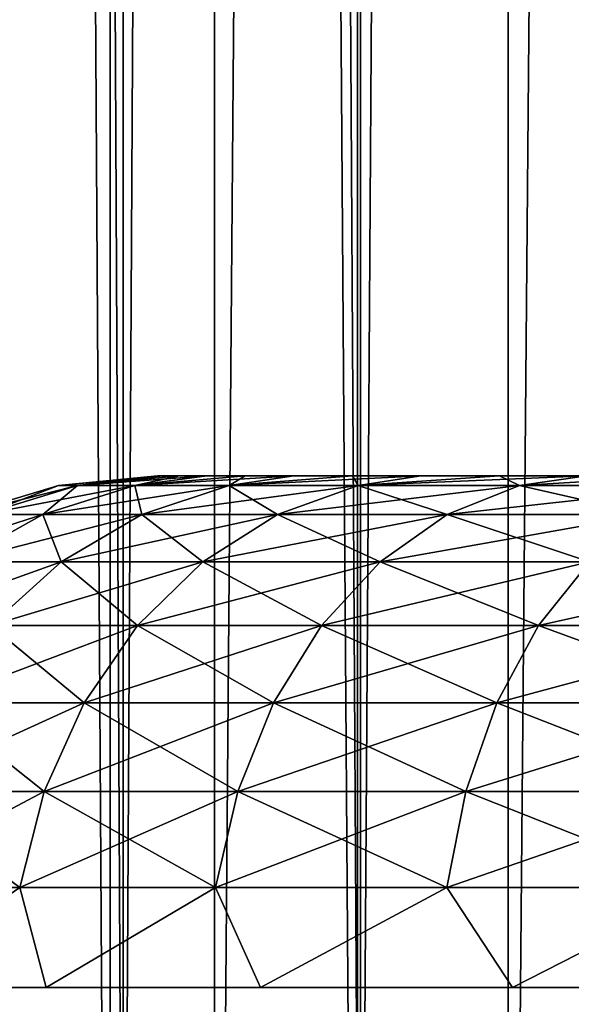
# Model space of a CAD drawing. Header units: millimetres. Extents: x -272 to -228, y -64 to 39.
# Tile 30 of 245: x -253.016 to -252.152, y -58.826 to -57.287. Entities that reach past the tile are written whole.
import ezdxf

# ---------------------------------------------------------------- set-up
doc = ezdxf.new("R2010")
doc.units = ezdxf.units.MM
doc.header["$LTSCALE"] = 26.699852
for name, color, linetype in [('130', 7, 'CONTINUOUS'), ('376', 7, 'CONTINUOUS'), ('394', 7, 'CONTINUOUS'), ('396', 7, 'CONTINUOUS'), ('397', 7, 'CONTINUOUS')]:
    doc.layers.add(name, color=color, linetype=linetype)

msp = doc.modelspace()

# ---------------------------------------------------------------- linework, layer by layer
at = {"layer": '130', "color": 31, "linetype": 'Continuous', "true_color": 0xffba99}
for points in [[(-253.2207, -4.5, 9.573), (-253.2207, -61, 9.573), (-252.8743, -61, 9.9306), (-253.2207, -4.5, 9.573)], [(-252.8743, -4.5, 9.9306), (-253.2207, -4.5, 9.573), (-252.8743, -61, 9.9306), (-252.8743, -4.5, 9.9306)], [(-253.122, -4.5, 3.9163), (-252.7109, -4.5, 3.5269), (-253.122, -61, 3.9163), (-253.122, -4.5, 3.9163)], [(-253.122, -61, 3.9163), (-252.7109, -4.5, 3.5269), (-252.7109, -61, 3.5269), (-253.122, -61, 3.9163)], [(-252.4873, -4.5, 10.2461), (-252.8743, -4.5, 9.9306), (-252.4873, -61, 10.2461), (-252.4873, -4.5, 10.2461)], [(-252.4873, -61, 10.2461), (-252.8743, -4.5, 9.9306), (-252.8743, -61, 9.9306), (-252.4873, -61, 10.2461)], [(-252.7109, -4.5, 3.5269), (-252.2513, -4.5, 3.1953), (-252.7109, -61, 3.5269), (-252.7109, -4.5, 3.5269)], [(-252.7109, -61, 3.5269), (-252.2513, -4.5, 3.1953), (-252.2513, -61, 3.1953), (-252.7109, -61, 3.5269)], [(-252.0659, -4.5, 10.5141), (-252.4873, -4.5, 10.2461), (-252.0659, -61, 10.5141), (-252.0659, -4.5, 10.5141)], [(-252.0659, -61, 10.5141), (-252.4873, -4.5, 10.2461), (-252.4873, -61, 10.2461), (-252.0659, -61, 10.5141)], [(-251.7527, -4.5, 2.9282), (-251.7527, -61, 2.9282), (-252.2513, -61, 3.1953), (-251.7527, -4.5, 2.9282)], [(-252.2513, -4.5, 3.1953), (-251.7527, -4.5, 2.9282), (-252.2513, -61, 3.1953), (-252.2513, -4.5, 3.1953)]]:
    msp.add_3dface(points, dxfattribs=at)
at = {"layer": '376', "color": 31, "linetype": 'Continuous', "true_color": 0xffba99}
for points in [[(-253.161, 4.245, 8.6253), (-252.8537, 4.245, 9.0761), (-253.161, -59.8893, 8.6254), (-253.161, 4.245, 8.6253)], [(-253.161, -59.8893, 8.6254), (-252.8537, 4.245, 9.0761), (-252.8537, -59.8893, 9.0761), (-253.161, -59.8893, 8.6254)], [(-252.8537, 4.245, 4.5246), (-253.161, 4.245, 4.9754), (-252.8537, -59.8893, 4.5246), (-252.8537, 4.245, 4.5246)], [(-252.8537, -59.8893, 4.5246), (-253.161, 4.245, 4.9754), (-253.161, -59.8893, 4.9754), (-252.8537, -59.8893, 4.5246)], [(-252.8537, 4.245, 9.0761), (-252.4826, 4.245, 9.476), (-252.8537, -59.8893, 9.0761), (-252.8537, 4.245, 9.0761)], [(-252.8537, -59.8893, 9.0761), (-252.4826, 4.245, 9.476), (-252.4826, -59.8893, 9.476), (-252.8537, -59.8893, 9.0761)], [(-252.4826, 4.245, 4.1247), (-252.8537, 4.245, 4.5246), (-252.4826, -59.8893, 4.1247), (-252.4826, 4.245, 4.1247)], [(-252.4826, -59.8893, 4.1247), (-252.8537, 4.245, 4.5246), (-252.8537, -59.8893, 4.5246), (-252.4826, -59.8893, 4.1247)], [(-252.4826, 4.245, 9.476), (-252.0561, 4.245, 9.8161), (-252.4826, -59.8893, 9.476), (-252.4826, 4.245, 9.476)], [(-252.4826, -59.8893, 9.476), (-252.0561, 4.245, 9.8161), (-252.0561, -59.8893, 9.8161), (-252.4826, -59.8893, 9.476)], [(-252.0561, 4.245, 3.7846), (-252.4826, 4.245, 4.1247), (-252.0561, -59.8893, 3.7846), (-252.0561, 4.245, 3.7846)], [(-252.0561, -59.8893, 3.7846), (-252.4826, 4.245, 4.1247), (-252.4826, -59.8893, 4.1247), (-252.0561, -59.8893, 3.7846)]]:
    msp.add_3dface(points, dxfattribs=at)
at = {"layer": '394', "color": 1, "linetype": 'Continuous'}
for points in [[(-252.8, -58, 6.8), (-252.7913, -58, 7.02), (-251.55, -58, 6.8), (-252.8, -58, 6.8)], [(-252.7913, -58, 6.58), (-252.8, -58, 6.8), (-251.5236, -58, 6.5153), (-252.7913, -58, 6.58)], [(-251.5236, -58, 6.5153), (-252.8, -58, 6.8), (-251.55, -58, 6.8), (-251.5236, -58, 6.5153)], [(-252.7913, -58, 7.02), (-252.7656, -58, 7.2378), (-251.5236, -58, 7.0847), (-252.7913, -58, 7.02)], [(-251.55, -58, 6.8), (-252.7913, -58, 7.02), (-251.5236, -58, 7.0847), (-251.55, -58, 6.8)], [(-252.7656, -58, 6.3622), (-252.7913, -58, 6.58), (-251.5236, -58, 6.5153), (-252.7656, -58, 6.3622)], [(-252.7656, -58, 7.2378), (-252.7226, -58, 7.4537), (-251.4453, -58, 7.3599), (-252.7656, -58, 7.2378)], [(-251.5236, -58, 7.0847), (-252.7656, -58, 7.2378), (-251.4453, -58, 7.3599), (-251.5236, -58, 7.0847)], [(-252.7226, -58, 6.1463), (-252.7656, -58, 6.3622), (-251.4453, -58, 6.2401), (-252.7226, -58, 6.1463)], [(-251.4453, -58, 6.2401), (-252.7656, -58, 6.3622), (-251.5236, -58, 6.5153), (-251.4453, -58, 6.2401)], [(-252.7226, -58, 7.4537), (-252.663, -58, 7.6652), (-251.3178, -58, 7.616), (-252.7226, -58, 7.4537)], [(-251.4453, -58, 7.3599), (-252.7226, -58, 7.4537), (-251.3178, -58, 7.616), (-251.4453, -58, 7.3599)], [(-252.663, -58, 5.9348), (-252.7226, -58, 6.1463), (-251.3178, -58, 5.984), (-252.663, -58, 5.9348)], [(-251.3178, -58, 5.984), (-252.7226, -58, 6.1463), (-251.4453, -58, 6.2401), (-251.3178, -58, 5.984)], [(-252.663, -58, 7.6652), (-252.5868, -58, 7.8717), (-251.1454, -58, 7.8443), (-252.663, -58, 7.6652)], [(-251.3178, -58, 7.616), (-252.663, -58, 7.6652), (-251.1454, -58, 7.8443), (-251.3178, -58, 7.616)], [(-252.5868, -58, 5.7283), (-252.663, -58, 5.9348), (-251.1454, -58, 5.7557), (-252.5868, -58, 5.7283)], [(-251.1454, -58, 5.7557), (-252.663, -58, 5.9348), (-251.3178, -58, 5.984), (-251.1454, -58, 5.7557)], [(-252.5868, -58, 7.8717), (-252.4947, -58, 8.0713), (-250.934, -58, 8.037), (-252.5868, -58, 7.8717)], [(-251.1454, -58, 7.8443), (-252.5868, -58, 7.8717), (-250.934, -58, 8.037), (-251.1454, -58, 7.8443)], [(-252.4947, -58, 5.5287), (-252.5868, -58, 5.7283), (-250.934, -58, 5.563), (-252.4947, -58, 5.5287)], [(-250.934, -58, 5.563), (-252.5868, -58, 5.7283), (-251.1454, -58, 5.7557), (-250.934, -58, 5.563)], [(-252.4947, -58, 8.0713), (-252.3872, -58, 8.2632), (-250.6909, -58, 8.1875), (-252.4947, -58, 8.0713)], [(-250.934, -58, 8.037), (-252.4947, -58, 8.0713), (-250.6909, -58, 8.1875), (-250.934, -58, 8.037)], [(-252.3872, -58, 5.3368), (-252.4947, -58, 5.5287), (-250.6909, -58, 5.4125), (-252.3872, -58, 5.3368)], [(-250.6909, -58, 5.4125), (-252.4947, -58, 5.5287), (-250.934, -58, 5.563), (-250.6909, -58, 5.4125)], [(-252.3872, -58, 8.2632), (-252.265, -58, 8.4462), (-250.4243, -58, 8.2908), (-252.3872, -58, 8.2632)], [(-250.6909, -58, 8.1875), (-252.3872, -58, 8.2632), (-250.4243, -58, 8.2908), (-250.6909, -58, 8.1875)], [(-252.265, -58, 5.1538), (-252.3872, -58, 5.3368), (-247.735, -58, 5.1538), (-252.265, -58, 5.1538)], [(-247.735, -58, 5.1538), (-252.3872, -58, 5.3368), (-250.1431, -58, 5.2566), (-247.735, -58, 5.1538)], [(-250.1431, -58, 5.2566), (-252.3872, -58, 5.3368), (-250.4243, -58, 5.3092), (-250.1431, -58, 5.2566)], [(-250.4243, -58, 5.3092), (-252.3872, -58, 5.3368), (-250.6909, -58, 5.4125), (-250.4243, -58, 5.3092)], [(-247.735, -58, 8.4462), (-247.6128, -58, 8.2632), (-252.265, -58, 8.4462), (-247.735, -58, 8.4462)], [(-252.265, -58, 8.4462), (-247.6128, -58, 8.2632), (-249.8569, -58, 8.3434), (-252.265, -58, 8.4462)], [(-252.1289, -58, 8.6187), (-247.735, -58, 8.4462), (-252.265, -58, 8.4462), (-252.1289, -58, 8.6187)], [(-250.4243, -58, 8.2908), (-252.265, -58, 8.4462), (-250.1431, -58, 8.3434), (-250.4243, -58, 8.2908)], [(-250.1431, -58, 8.3434), (-252.265, -58, 8.4462), (-249.8569, -58, 8.3434), (-250.1431, -58, 8.3434)], [(-252.1289, -58, 4.9813), (-252.265, -58, 5.1538), (-247.8711, -58, 4.9813), (-252.1289, -58, 4.9813)], [(-247.8711, -58, 4.9813), (-252.265, -58, 5.1538), (-247.735, -58, 5.1538), (-247.8711, -58, 4.9813)]]:
    msp.add_3dface(points, dxfattribs=at)
at = {"layer": '396', "color": 1, "linetype": 'Continuous'}
for points in [[(-252.9251, -58.0152, 7.2206), (-252.8, -58, 6.8), (-252.9551, -58.0152, 6.8), (-252.9251, -58.0152, 7.2206)], [(-252.7656, -58, 7.2378), (-252.7913, -58, 7.02), (-252.9251, -58.0152, 7.2206), (-252.7656, -58, 7.2378)], [(-252.8354, -58.0152, 7.6326), (-252.7656, -58, 7.2378), (-252.9251, -58.0152, 7.2206), (-252.8354, -58.0152, 7.6326)], [(-252.7913, -58, 7.02), (-252.8, -58, 6.8), (-252.9251, -58.0152, 7.2206), (-252.7913, -58, 7.02)], [(-252.663, -58, 7.6652), (-252.7226, -58, 7.4537), (-252.8354, -58.0152, 7.6326), (-252.663, -58, 7.6652)], [(-252.6881, -58.0152, 8.0276), (-252.663, -58, 7.6652), (-252.8354, -58.0152, 7.6326), (-252.6881, -58.0152, 8.0276)], [(-252.7226, -58, 7.4537), (-252.7656, -58, 7.2378), (-252.8354, -58.0152, 7.6326), (-252.7226, -58, 7.4537)], [(-252.4947, -58, 8.0713), (-252.5868, -58, 7.8717), (-252.6881, -58.0152, 8.0276), (-252.4947, -58, 8.0713)], [(-252.486, -58.0152, 8.3977), (-252.4947, -58, 8.0713), (-252.6881, -58.0152, 8.0276), (-252.486, -58.0152, 8.3977)], [(-252.5868, -58, 7.8717), (-252.663, -58, 7.6652), (-252.6881, -58.0152, 8.0276), (-252.5868, -58, 7.8717)], [(-252.3872, -58, 8.2632), (-252.4947, -58, 8.0713), (-252.486, -58.0152, 8.3977), (-252.3872, -58, 8.2632)], [(-252.265, -58, 8.4462), (-252.3872, -58, 8.2632), (-252.486, -58.0152, 8.3977), (-252.265, -58, 8.4462)], [(-252.2334, -58.0152, 8.7352), (-252.265, -58, 8.4462), (-252.486, -58.0152, 8.3977), (-252.2334, -58.0152, 8.7352)], [(-252.1289, -58, 8.6187), (-252.265, -58, 8.4462), (-252.2334, -58.0152, 8.7352), (-252.1289, -58, 8.6187)], [(-251.9794, -58, 8.7803), (-252.1289, -58, 8.6187), (-252.2334, -58.0152, 8.7352), (-251.9794, -58, 8.7803)], [(-251.9352, -58.0152, 9.0334), (-251.9794, -58, 8.7803), (-252.2334, -58.0152, 8.7352), (-251.9352, -58.0152, 9.0334)], [(-253.0738, -58.0606, 7.2419), (-252.9551, -58.0152, 6.8), (-253.1054, -58.0606, 6.8), (-253.0738, -58.0606, 7.2419)], [(-252.9251, -58.0152, 7.2206), (-252.9551, -58.0152, 6.8), (-253.0738, -58.0606, 7.2419), (-252.9251, -58.0152, 7.2206)], [(-252.9796, -58.0606, 7.6749), (-252.9251, -58.0152, 7.2206), (-253.0738, -58.0606, 7.2419), (-252.9796, -58.0606, 7.6749)], [(-252.8354, -58.0152, 7.6326), (-252.9251, -58.0152, 7.2206), (-252.9796, -58.0606, 7.6749), (-252.8354, -58.0152, 7.6326)], [(-252.8248, -58.0606, 8.09), (-252.8354, -58.0152, 7.6326), (-252.9796, -58.0606, 7.6749), (-252.8248, -58.0606, 8.09)], [(-252.6881, -58.0152, 8.0276), (-252.8354, -58.0152, 7.6326), (-252.8248, -58.0606, 8.09), (-252.6881, -58.0152, 8.0276)], [(-252.6124, -58.0606, 8.4789), (-252.6881, -58.0152, 8.0276), (-252.8248, -58.0606, 8.09), (-252.6124, -58.0606, 8.4789)], [(-252.486, -58.0152, 8.3977), (-252.6881, -58.0152, 8.0276), (-252.6124, -58.0606, 8.4789), (-252.486, -58.0152, 8.3977)], [(-252.3469, -58.0606, 8.8336), (-252.486, -58.0152, 8.3977), (-252.6124, -58.0606, 8.4789), (-252.3469, -58.0606, 8.8336)], [(-252.2334, -58.0152, 8.7352), (-252.486, -58.0152, 8.3977), (-252.3469, -58.0606, 8.8336), (-252.2334, -58.0152, 8.7352)], [(-252.0336, -58.0606, 9.1469), (-252.2334, -58.0152, 8.7352), (-252.3469, -58.0606, 8.8336), (-252.0336, -58.0606, 9.1469)], [(-251.9352, -58.0152, 9.0334), (-252.2334, -58.0152, 8.7352), (-252.0336, -58.0606, 9.1469), (-251.9352, -58.0152, 9.0334)], [(-252.9796, -58.0606, 7.6749), (-253.0738, -58.0606, 7.2419), (-253.1125, -58.1345, 7.7139), (-252.9796, -58.0606, 7.6749)], [(-252.9508, -58.1345, 8.1476), (-252.9796, -58.0606, 7.6749), (-253.1125, -58.1345, 7.7139), (-252.9508, -58.1345, 8.1476)], [(-252.8248, -58.0606, 8.09), (-252.9796, -58.0606, 7.6749), (-252.9508, -58.1345, 8.1476), (-252.8248, -58.0606, 8.09)], [(-252.729, -58.1345, 8.5538), (-252.8248, -58.0606, 8.09), (-252.9508, -58.1345, 8.1476), (-252.729, -58.1345, 8.5538)], [(-252.6124, -58.0606, 8.4789), (-252.8248, -58.0606, 8.09), (-252.729, -58.1345, 8.5538), (-252.6124, -58.0606, 8.4789)], [(-252.4516, -58.1345, 8.9243), (-252.6124, -58.0606, 8.4789), (-252.729, -58.1345, 8.5538), (-252.4516, -58.1345, 8.9243)], [(-252.3469, -58.0606, 8.8336), (-252.6124, -58.0606, 8.4789), (-252.4516, -58.1345, 8.9243), (-252.3469, -58.0606, 8.8336)], [(-252.1243, -58.1345, 9.2516), (-252.3469, -58.0606, 8.8336), (-252.4516, -58.1345, 8.9243), (-252.1243, -58.1345, 9.2516)], [(-252.0336, -58.0606, 9.1469), (-252.3469, -58.0606, 8.8336), (-252.1243, -58.1345, 9.2516), (-252.0336, -58.0606, 9.1469)], [(-252.9508, -58.1345, 8.1476), (-253.1125, -58.1345, 7.7139), (-253.0612, -58.234, 8.198), (-252.9508, -58.1345, 8.1476)], [(-252.8311, -58.234, 8.6194), (-252.9508, -58.1345, 8.1476), (-253.0612, -58.234, 8.198), (-252.8311, -58.234, 8.6194)], [(-252.729, -58.1345, 8.5538), (-252.9508, -58.1345, 8.1476), (-252.8311, -58.234, 8.6194), (-252.729, -58.1345, 8.5538)], [(-252.5434, -58.234, 9.0038), (-252.729, -58.1345, 8.5538), (-252.8311, -58.234, 8.6194), (-252.5434, -58.234, 9.0038)], [(-252.4516, -58.1345, 8.9243), (-252.729, -58.1345, 8.5538), (-252.5434, -58.234, 9.0038), (-252.4516, -58.1345, 8.9243)], [(-252.2038, -58.234, 9.3434), (-252.4516, -58.1345, 8.9243), (-252.5434, -58.234, 9.0038), (-252.2038, -58.234, 9.3434)], [(-252.1243, -58.1345, 9.2516), (-252.4516, -58.1345, 8.9243), (-252.2038, -58.234, 9.3434), (-252.1243, -58.1345, 9.2516)], [(-251.8194, -58.234, 9.6311), (-252.1243, -58.1345, 9.2516), (-252.2038, -58.234, 9.3434), (-251.8194, -58.234, 9.6311)], [(-252.9149, -58.3553, 8.6733), (-253.0612, -58.234, 8.198), (-253.1519, -58.3553, 8.2394), (-252.9149, -58.3553, 8.6733)], [(-252.8311, -58.234, 8.6194), (-253.0612, -58.234, 8.198), (-252.9149, -58.3553, 8.6733), (-252.8311, -58.234, 8.6194)], [(-252.6187, -58.3553, 9.0691), (-252.8311, -58.234, 8.6194), (-252.9149, -58.3553, 8.6733), (-252.6187, -58.3553, 9.0691)], [(-252.5434, -58.234, 9.0038), (-252.8311, -58.234, 8.6194), (-252.6187, -58.3553, 9.0691), (-252.5434, -58.234, 9.0038)], [(-252.2691, -58.3553, 9.4187), (-252.5434, -58.234, 9.0038), (-252.6187, -58.3553, 9.0691), (-252.2691, -58.3553, 9.4187)], [(-252.2038, -58.234, 9.3434), (-252.5434, -58.234, 9.0038), (-252.2691, -58.3553, 9.4187), (-252.2038, -58.234, 9.3434)], [(-251.8733, -58.3553, 9.7149), (-252.2038, -58.234, 9.3434), (-252.2691, -58.3553, 9.4187), (-251.8733, -58.3553, 9.7149)], [(-251.8194, -58.234, 9.6311), (-252.2038, -58.234, 9.3434), (-251.8733, -58.3553, 9.7149), (-251.8194, -58.234, 9.6311)], [(-252.9772, -58.4937, 8.7134), (-253.1519, -58.3553, 8.2394), (-253.2192, -58.4937, 8.2702), (-252.9772, -58.4937, 8.7134)], [(-252.9149, -58.3553, 8.6733), (-253.1519, -58.3553, 8.2394), (-252.9772, -58.4937, 8.7134), (-252.9149, -58.3553, 8.6733)], [(-252.6746, -58.4937, 9.1176), (-252.9149, -58.3553, 8.6733), (-252.9772, -58.4937, 8.7134), (-252.6746, -58.4937, 9.1176)], [(-252.6187, -58.3553, 9.0691), (-252.9149, -58.3553, 8.6733), (-252.6746, -58.4937, 9.1176), (-252.6187, -58.3553, 9.0691)], [(-252.3176, -58.4937, 9.4746), (-252.6187, -58.3553, 9.0691), (-252.6746, -58.4937, 9.1176), (-252.3176, -58.4937, 9.4746)], [(-252.2691, -58.3553, 9.4187), (-252.6187, -58.3553, 9.0691), (-252.3176, -58.4937, 9.4746), (-252.2691, -58.3553, 9.4187)], [(-251.9134, -58.4937, 9.7772), (-252.2691, -58.3553, 9.4187), (-252.3176, -58.4937, 9.4746), (-251.9134, -58.4937, 9.7772)], [(-251.8733, -58.3553, 9.7149), (-252.2691, -58.3553, 9.4187), (-251.9134, -58.4937, 9.7772), (-251.8733, -58.3553, 9.7149)], [(-253.0156, -58.6439, 8.738), (-253.2192, -58.4937, 8.2702), (-253.2607, -58.6439, 8.2891), (-253.0156, -58.6439, 8.738)], [(-252.9772, -58.4937, 8.7134), (-253.2192, -58.4937, 8.2702), (-253.0156, -58.6439, 8.738), (-252.9772, -58.4937, 8.7134)], [(-252.7091, -58.6439, 9.1474), (-252.9772, -58.4937, 8.7134), (-253.0156, -58.6439, 8.738), (-252.7091, -58.6439, 9.1474)], [(-252.6746, -58.4937, 9.1176), (-252.9772, -58.4937, 8.7134), (-252.7091, -58.6439, 9.1474), (-252.6746, -58.4937, 9.1176)], [(-252.3474, -58.6439, 9.5091), (-252.6746, -58.4937, 9.1176), (-252.7091, -58.6439, 9.1474), (-252.3474, -58.6439, 9.5091)], [(-252.3176, -58.4937, 9.4746), (-252.6746, -58.4937, 9.1176), (-252.3474, -58.6439, 9.5091), (-252.3176, -58.4937, 9.4746)], [(-251.938, -58.6439, 9.8156), (-252.3176, -58.4937, 9.4746), (-252.3474, -58.6439, 9.5091), (-251.938, -58.6439, 9.8156)], [(-251.9134, -58.4937, 9.7772), (-252.3176, -58.4937, 9.4746), (-251.938, -58.6439, 9.8156), (-251.9134, -58.4937, 9.7772)], [(-253.0156, -58.6439, 8.738), (-253.2607, -58.6439, 8.2891), (-253.2435, -58.8, 8.362), (-253.0156, -58.6439, 8.738)], [(-252.9745, -58.8, 8.828), (-253.0156, -58.6439, 8.738), (-253.2435, -58.8, 8.362), (-252.9745, -58.8, 8.828)], [(-252.7091, -58.6439, 9.1474), (-253.0156, -58.6439, 8.738), (-252.9745, -58.8, 8.828), (-252.7091, -58.6439, 9.1474)], [(-252.639, -58.8, 9.2486), (-252.7091, -58.6439, 9.1474), (-252.9745, -58.8, 8.828), (-252.639, -58.8, 9.2486)], [(-252.3474, -58.6439, 9.5091), (-252.7091, -58.6439, 9.1474), (-252.639, -58.8, 9.2486), (-252.3474, -58.6439, 9.5091)], [(-252.2446, -58.8, 9.6146), (-252.3474, -58.6439, 9.5091), (-252.639, -58.8, 9.2486), (-252.2446, -58.8, 9.6146)], [(-251.938, -58.6439, 9.8156), (-252.3474, -58.6439, 9.5091), (-252.2446, -58.8, 9.6146), (-251.938, -58.6439, 9.8156)], [(-251.8, -58.8, 9.9177), (-251.938, -58.6439, 9.8156), (-252.2446, -58.8, 9.6146), (-251.8, -58.8, 9.9177)]]:
    msp.add_3dface(points, dxfattribs=at)
at = {"layer": '397', "color": 1, "linetype": 'Continuous'}
for points in [[(-252.8, -58, 6.8), (-252.7913, -58, 6.58), (-252.9551, -58.0152, 6.8), (-252.8, -58, 6.8)], [(-252.9551, -58.0152, 6.8), (-252.7913, -58, 6.58), (-252.9251, -58.0152, 6.3794), (-252.9551, -58.0152, 6.8)], [(-252.7913, -58, 6.58), (-252.7656, -58, 6.3622), (-252.9251, -58.0152, 6.3794), (-252.7913, -58, 6.58)], [(-252.7656, -58, 6.3622), (-252.7226, -58, 6.1463), (-252.9251, -58.0152, 6.3794), (-252.7656, -58, 6.3622)], [(-252.9251, -58.0152, 6.3794), (-252.7226, -58, 6.1463), (-252.8354, -58.0152, 5.9674), (-252.9251, -58.0152, 6.3794)], [(-252.7226, -58, 6.1463), (-252.663, -58, 5.9348), (-252.8354, -58.0152, 5.9674), (-252.7226, -58, 6.1463)], [(-252.663, -58, 5.9348), (-252.5868, -58, 5.7283), (-252.8354, -58.0152, 5.9674), (-252.663, -58, 5.9348)], [(-252.8354, -58.0152, 5.9674), (-252.5868, -58, 5.7283), (-252.6881, -58.0152, 5.5724), (-252.8354, -58.0152, 5.9674)], [(-252.5868, -58, 5.7283), (-252.4947, -58, 5.5287), (-252.6881, -58.0152, 5.5724), (-252.5868, -58, 5.7283)], [(-252.4947, -58, 5.5287), (-252.3872, -58, 5.3368), (-252.6881, -58.0152, 5.5724), (-252.4947, -58, 5.5287)], [(-252.6881, -58.0152, 5.5724), (-252.3872, -58, 5.3368), (-252.486, -58.0152, 5.2023), (-252.6881, -58.0152, 5.5724)], [(-252.3872, -58, 5.3368), (-252.265, -58, 5.1538), (-252.486, -58.0152, 5.2023), (-252.3872, -58, 5.3368)], [(-252.265, -58, 5.1538), (-252.1289, -58, 4.9813), (-252.486, -58.0152, 5.2023), (-252.265, -58, 5.1538)], [(-252.486, -58.0152, 5.2023), (-252.1289, -58, 4.9813), (-252.2334, -58.0152, 4.8648), (-252.486, -58.0152, 5.2023)], [(-252.1289, -58, 4.9813), (-251.9794, -58, 4.8197), (-252.2334, -58.0152, 4.8648), (-252.1289, -58, 4.9813)], [(-252.2334, -58.0152, 4.8648), (-251.9794, -58, 4.8197), (-251.9352, -58.0152, 4.5666), (-252.2334, -58.0152, 4.8648)], [(-253.1054, -58.0606, 6.8), (-252.9551, -58.0152, 6.8), (-252.9251, -58.0152, 6.3794), (-253.1054, -58.0606, 6.8)], [(-253.1054, -58.0606, 6.8), (-252.9251, -58.0152, 6.3794), (-253.0738, -58.0606, 6.3581), (-253.1054, -58.0606, 6.8)], [(-252.9251, -58.0152, 6.3794), (-252.8354, -58.0152, 5.9674), (-253.0738, -58.0606, 6.3581), (-252.9251, -58.0152, 6.3794)], [(-253.0738, -58.0606, 6.3581), (-252.8354, -58.0152, 5.9674), (-252.9796, -58.0606, 5.9251), (-253.0738, -58.0606, 6.3581)], [(-252.8354, -58.0152, 5.9674), (-252.6881, -58.0152, 5.5724), (-252.9796, -58.0606, 5.9251), (-252.8354, -58.0152, 5.9674)], [(-252.9796, -58.0606, 5.9251), (-252.6881, -58.0152, 5.5724), (-252.8248, -58.0606, 5.51), (-252.9796, -58.0606, 5.9251)], [(-252.6881, -58.0152, 5.5724), (-252.486, -58.0152, 5.2023), (-252.8248, -58.0606, 5.51), (-252.6881, -58.0152, 5.5724)], [(-252.8248, -58.0606, 5.51), (-252.486, -58.0152, 5.2023), (-252.6124, -58.0606, 5.1211), (-252.8248, -58.0606, 5.51)], [(-252.486, -58.0152, 5.2023), (-252.2334, -58.0152, 4.8648), (-252.6124, -58.0606, 5.1211), (-252.486, -58.0152, 5.2023)], [(-252.6124, -58.0606, 5.1211), (-252.2334, -58.0152, 4.8648), (-252.3469, -58.0606, 4.7664), (-252.6124, -58.0606, 5.1211)], [(-252.2334, -58.0152, 4.8648), (-251.9352, -58.0152, 4.5666), (-252.3469, -58.0606, 4.7664), (-252.2334, -58.0152, 4.8648)], [(-252.3469, -58.0606, 4.7664), (-251.9352, -58.0152, 4.5666), (-252.0336, -58.0606, 4.4531), (-252.3469, -58.0606, 4.7664)], [(-253.0738, -58.0606, 6.3581), (-252.9796, -58.0606, 5.9251), (-253.2109, -58.1345, 6.3383), (-253.0738, -58.0606, 6.3581)], [(-253.2109, -58.1345, 6.3383), (-252.9796, -58.0606, 5.9251), (-253.1125, -58.1345, 5.8861), (-253.2109, -58.1345, 6.3383)], [(-252.9796, -58.0606, 5.9251), (-252.8248, -58.0606, 5.51), (-253.1125, -58.1345, 5.8861), (-252.9796, -58.0606, 5.9251)], [(-253.1125, -58.1345, 5.8861), (-252.8248, -58.0606, 5.51), (-252.9508, -58.1345, 5.4524), (-253.1125, -58.1345, 5.8861)], [(-252.8248, -58.0606, 5.51), (-252.6124, -58.0606, 5.1211), (-252.9508, -58.1345, 5.4524), (-252.8248, -58.0606, 5.51)], [(-252.9508, -58.1345, 5.4524), (-252.6124, -58.0606, 5.1211), (-252.729, -58.1345, 5.0462), (-252.9508, -58.1345, 5.4524)], [(-252.6124, -58.0606, 5.1211), (-252.3469, -58.0606, 4.7664), (-252.729, -58.1345, 5.0462), (-252.6124, -58.0606, 5.1211)], [(-252.729, -58.1345, 5.0462), (-252.3469, -58.0606, 4.7664), (-252.4516, -58.1345, 4.6757), (-252.729, -58.1345, 5.0462)], [(-252.3469, -58.0606, 4.7664), (-252.0336, -58.0606, 4.4531), (-252.4516, -58.1345, 4.6757), (-252.3469, -58.0606, 4.7664)], [(-252.4516, -58.1345, 4.6757), (-252.0336, -58.0606, 4.4531), (-252.1243, -58.1345, 4.3484), (-252.4516, -58.1345, 4.6757)], [(-253.1125, -58.1345, 5.8861), (-252.9508, -58.1345, 5.4524), (-253.229, -58.234, 5.8519), (-253.1125, -58.1345, 5.8861)], [(-253.229, -58.234, 5.8519), (-252.9508, -58.1345, 5.4524), (-253.0612, -58.234, 5.402), (-253.229, -58.234, 5.8519)], [(-252.9508, -58.1345, 5.4524), (-252.729, -58.1345, 5.0462), (-253.0612, -58.234, 5.402), (-252.9508, -58.1345, 5.4524)], [(-253.0612, -58.234, 5.402), (-252.729, -58.1345, 5.0462), (-252.8311, -58.234, 4.9806), (-253.0612, -58.234, 5.402)], [(-252.729, -58.1345, 5.0462), (-252.4516, -58.1345, 4.6757), (-252.8311, -58.234, 4.9806), (-252.729, -58.1345, 5.0462)], [(-252.8311, -58.234, 4.9806), (-252.4516, -58.1345, 4.6757), (-252.5434, -58.234, 4.5962), (-252.8311, -58.234, 4.9806)], [(-252.4516, -58.1345, 4.6757), (-252.1243, -58.1345, 4.3484), (-252.5434, -58.234, 4.5962), (-252.4516, -58.1345, 4.6757)], [(-252.5434, -58.234, 4.5962), (-252.1243, -58.1345, 4.3484), (-252.2038, -58.234, 4.2566), (-252.5434, -58.234, 4.5962)], [(-252.1243, -58.1345, 4.3484), (-251.7538, -58.1345, 4.071), (-252.2038, -58.234, 4.2566), (-252.1243, -58.1345, 4.3484)], [(-252.2038, -58.234, 4.2566), (-251.7538, -58.1345, 4.071), (-251.8194, -58.234, 3.9689), (-252.2038, -58.234, 4.2566)], [(-253.0612, -58.234, 5.402), (-252.8311, -58.234, 4.9806), (-253.1519, -58.3553, 5.3606), (-253.0612, -58.234, 5.402)], [(-253.1519, -58.3553, 5.3606), (-252.8311, -58.234, 4.9806), (-252.9149, -58.3553, 4.9267), (-253.1519, -58.3553, 5.3606)], [(-252.8311, -58.234, 4.9806), (-252.5434, -58.234, 4.5962), (-252.9149, -58.3553, 4.9267), (-252.8311, -58.234, 4.9806)], [(-252.9149, -58.3553, 4.9267), (-252.5434, -58.234, 4.5962), (-252.6187, -58.3553, 4.5309), (-252.9149, -58.3553, 4.9267)], [(-252.5434, -58.234, 4.5962), (-252.2038, -58.234, 4.2566), (-252.6187, -58.3553, 4.5309), (-252.5434, -58.234, 4.5962)], [(-252.6187, -58.3553, 4.5309), (-252.2038, -58.234, 4.2566), (-252.2691, -58.3553, 4.1813), (-252.6187, -58.3553, 4.5309)], [(-252.2038, -58.234, 4.2566), (-251.8194, -58.234, 3.9689), (-252.2691, -58.3553, 4.1813), (-252.2038, -58.234, 4.2566)], [(-252.2691, -58.3553, 4.1813), (-251.8194, -58.234, 3.9689), (-251.8733, -58.3553, 3.8851), (-252.2691, -58.3553, 4.1813)], [(-253.1519, -58.3553, 5.3606), (-252.9149, -58.3553, 4.9267), (-253.2192, -58.4937, 5.3298), (-253.1519, -58.3553, 5.3606)], [(-253.2192, -58.4937, 5.3298), (-252.9149, -58.3553, 4.9267), (-252.9772, -58.4937, 4.8866), (-253.2192, -58.4937, 5.3298)], [(-252.9149, -58.3553, 4.9267), (-252.6187, -58.3553, 4.5309), (-252.9772, -58.4937, 4.8866), (-252.9149, -58.3553, 4.9267)], [(-252.9772, -58.4937, 4.8866), (-252.6187, -58.3553, 4.5309), (-252.6746, -58.4937, 4.4824), (-252.9772, -58.4937, 4.8866)], [(-252.6187, -58.3553, 4.5309), (-252.2691, -58.3553, 4.1813), (-252.6746, -58.4937, 4.4824), (-252.6187, -58.3553, 4.5309)], [(-252.6746, -58.4937, 4.4824), (-252.2691, -58.3553, 4.1813), (-252.3176, -58.4937, 4.1254), (-252.6746, -58.4937, 4.4824)], [(-252.2691, -58.3553, 4.1813), (-251.8733, -58.3553, 3.8851), (-252.3176, -58.4937, 4.1254), (-252.2691, -58.3553, 4.1813)], [(-252.3176, -58.4937, 4.1254), (-251.8733, -58.3553, 3.8851), (-251.9134, -58.4937, 3.8228), (-252.3176, -58.4937, 4.1254)], [(-253.2192, -58.4937, 5.3298), (-252.9772, -58.4937, 4.8866), (-253.2607, -58.6439, 5.3109), (-253.2192, -58.4937, 5.3298)], [(-253.2607, -58.6439, 5.3109), (-252.9772, -58.4937, 4.8866), (-253.0156, -58.6439, 4.862), (-253.2607, -58.6439, 5.3109)], [(-252.9772, -58.4937, 4.8866), (-252.6746, -58.4937, 4.4824), (-253.0156, -58.6439, 4.862), (-252.9772, -58.4937, 4.8866)], [(-253.0156, -58.6439, 4.862), (-252.6746, -58.4937, 4.4824), (-252.7091, -58.6439, 4.4526), (-253.0156, -58.6439, 4.862)], [(-252.6746, -58.4937, 4.4824), (-252.3176, -58.4937, 4.1254), (-252.7091, -58.6439, 4.4526), (-252.6746, -58.4937, 4.4824)], [(-252.7091, -58.6439, 4.4526), (-252.3176, -58.4937, 4.1254), (-252.3474, -58.6439, 4.0909), (-252.7091, -58.6439, 4.4526)], [(-252.3176, -58.4937, 4.1254), (-251.9134, -58.4937, 3.8228), (-252.3474, -58.6439, 4.0909), (-252.3176, -58.4937, 4.1254)], [(-252.3474, -58.6439, 4.0909), (-251.9134, -58.4937, 3.8228), (-251.938, -58.6439, 3.7844), (-252.3474, -58.6439, 4.0909)], [(-253.2607, -58.6439, 5.3109), (-253.0156, -58.6439, 4.862), (-253.2435, -58.8, 5.238), (-253.2607, -58.6439, 5.3109)], [(-253.2435, -58.8, 5.238), (-253.0156, -58.6439, 4.862), (-252.9745, -58.8, 4.772), (-253.2435, -58.8, 5.238)], [(-253.0156, -58.6439, 4.862), (-252.7091, -58.6439, 4.4526), (-252.9745, -58.8, 4.772), (-253.0156, -58.6439, 4.862)], [(-252.9745, -58.8, 4.772), (-252.7091, -58.6439, 4.4526), (-252.639, -58.8, 4.3514), (-252.9745, -58.8, 4.772)], [(-252.7091, -58.6439, 4.4526), (-252.3474, -58.6439, 4.0909), (-252.639, -58.8, 4.3514), (-252.7091, -58.6439, 4.4526)], [(-252.639, -58.8, 4.3514), (-252.3474, -58.6439, 4.0909), (-252.2446, -58.8, 3.9854), (-252.639, -58.8, 4.3514)], [(-252.3474, -58.6439, 4.0909), (-251.938, -58.6439, 3.7844), (-252.2446, -58.8, 3.9854), (-252.3474, -58.6439, 4.0909)], [(-252.2446, -58.8, 3.9854), (-251.938, -58.6439, 3.7844), (-251.8, -58.8, 3.6823), (-252.2446, -58.8, 3.9854)]]:
    msp.add_3dface(points, dxfattribs=at)

doc.saveas('drawing.dxf')
